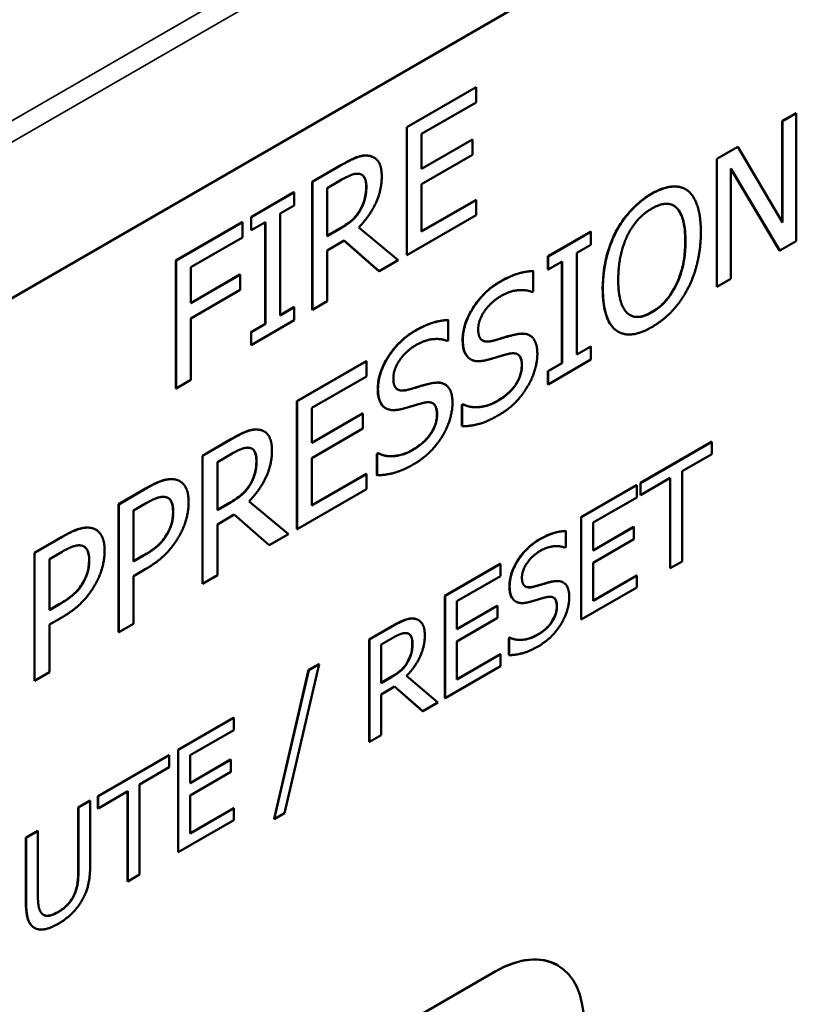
# Model space of a CAD drawing. Header units: millimetres. Extents: x 30 to 861, y 28 to 600.
# Tile 44 of 48: x 772 to 785, y 303 to 319. Entities that reach past the tile are written whole.
import ezdxf

# ---------------------------------------------------------------- set-up
doc = ezdxf.new("R2010")
doc.units = ezdxf.units.MM
doc.header["$LTSCALE"] = 3
doc.layers.add('Visible (ISO)', color=7, linetype='Continuous', lineweight=50)
doc.layers.add('Visible Narrow (ISO)', color=7, linetype='Continuous', lineweight=35)

msp = doc.modelspace()

# ---------------------------------------------------------------- linework, layer by layer
at = {"layer": 'Visible (ISO)'}
for p, q in [((686.84, 265.134), (787.407, 323.197)), ((778.147, 316.94), (779.253, 317.579)), ((779.256, 317.577), (778.15, 316.938)), ((779.253, 317.579), (779.256, 317.577)), ((779.256, 317.335), (779.256, 317.577)), ((778.385, 316.832), (779.256, 317.335)), ((784.14, 317.039), (784.359, 317.166)), ((784.362, 317.164), (784.143, 317.037)), ((784.359, 317.166), (784.362, 317.164)), ((784.362, 315.123), (784.362, 317.164)), ((778.147, 316.94), (778.15, 316.938)), ((778.147, 314.899), (778.147, 316.94)), ((778.15, 316.938), (778.15, 314.897)), ((784.14, 315.427), (784.14, 317.039)), ((784.14, 317.039), (784.143, 317.037)), ((784.143, 317.037), (784.143, 315.421)), ((778.385, 316.273), (778.385, 316.832)), ((778.385, 316.277), (779.194, 316.744)), ((779.197, 316.742), (778.385, 316.273)), ((779.194, 316.744), (779.197, 316.742)), ((779.197, 316.501), (779.197, 316.742)), ((783.094, 316.436), (783.428, 316.628)), ((783.431, 316.626), (783.097, 316.434)), ((783.428, 316.628), (783.431, 316.626)), ((784.143, 315.421), (783.431, 316.626)), ((777.62, 316.458), (777.623, 316.456)), ((778.385, 316.032), (779.197, 316.501)), ((776.638, 316.069), (777.094, 316.332)), ((777.097, 316.33), (776.642, 316.067)), ((783.094, 316.436), (783.097, 316.434)), ((783.094, 314.394), (783.094, 316.436)), ((783.097, 316.434), (783.097, 314.392)), ((783.317, 314.519), (783.317, 316.279)), ((783.317, 316.279), (784.099, 314.97)), ((784.095, 314.972), (783.317, 316.275)), ((776.638, 316.069), (776.642, 316.067)), ((776.638, 314.028), (776.638, 316.069)), ((776.642, 316.067), (776.642, 314.026)), ((776.877, 315.968), (777.11, 316.103)), ((778.385, 315.274), (778.385, 316.032)), ((775.663, 315.506), (776.347, 315.901)), ((776.351, 315.899), (775.666, 315.504)), ((776.347, 315.901), (776.351, 315.899)), ((776.351, 315.691), (776.351, 315.899)), ((776.877, 315.2), (776.877, 315.968)), ((782.596, 315.949), (782.599, 315.947)), ((776.126, 315.561), (776.351, 315.691)), ((778.385, 315.278), (779.253, 315.779)), ((779.256, 315.777), (778.385, 315.274)), ((779.253, 315.779), (779.256, 315.777)), ((779.256, 315.535), (779.256, 315.777)), ((775.663, 315.506), (775.666, 315.504)), ((775.663, 315.297), (775.663, 315.506)), ((775.666, 315.504), (775.666, 315.295)), ((776.126, 313.937), (776.126, 315.561)), ((777.399, 315.612), (777.402, 315.61)), ((778.15, 314.897), (779.256, 315.535)), ((774.464, 314.814), (775.521, 315.424)), ((775.524, 315.422), (774.467, 314.812)), ((775.521, 315.424), (775.524, 315.422)), ((775.524, 315.18), (775.524, 315.422)), ((775.666, 315.295), (775.891, 315.425)), ((775.888, 313.803), (775.888, 315.423)), ((775.891, 315.425), (775.891, 313.801)), ((775.663, 315.297), (775.666, 315.295)), ((776.877, 315.204), (777.079, 315.321)), ((777.083, 315.319), (776.877, 315.2)), ((778.01, 314.816), (777.381, 315.341)), ((780.398, 314.879), (781.083, 315.274)), ((781.086, 315.272), (780.401, 314.877)), ((781.083, 315.274), (781.086, 315.272)), ((781.086, 315.064), (781.086, 315.272)), ((781.485, 315.274), (781.489, 315.271)), ((774.702, 314.706), (775.524, 315.18)), ((776.877, 314.974), (777.146, 315.129)), ((777.701, 314.642), (777.145, 315.129)), ((777.146, 315.129), (777.705, 314.64)), ((780.861, 314.934), (781.086, 315.064)), ((784.099, 314.97), (784.362, 315.123)), ((776.877, 314.162), (776.877, 314.974)), ((778.147, 314.899), (778.15, 314.897)), ((780.398, 314.879), (780.401, 314.877)), ((780.398, 314.671), (780.398, 314.879)), ((780.401, 314.877), (780.401, 314.669)), ((780.861, 313.31), (780.861, 314.934)), ((784.095, 314.972), (784.099, 314.97)), ((774.464, 312.772), (774.464, 314.814)), ((774.464, 314.814), (774.467, 314.812)), ((774.467, 314.812), (774.467, 312.77)), ((777.705, 314.64), (778.01, 314.816)), ((780.401, 314.669), (780.626, 314.798)), ((780.623, 313.176), (780.623, 314.796)), ((780.626, 314.798), (780.626, 313.174)), ((774.702, 314.13), (774.702, 314.706)), ((774.702, 314.134), (775.486, 314.587)), ((775.49, 314.585), (774.702, 314.13)), ((775.486, 314.587), (775.49, 314.585)), ((775.49, 314.343), (775.49, 314.585)), ((777.701, 314.642), (777.705, 314.64)), ((780.159, 314.645), (780.162, 314.643)), ((780.162, 314.319), (780.162, 314.643)), ((780.398, 314.671), (780.401, 314.669)), ((783.097, 314.392), (783.317, 314.519)), ((774.702, 313.889), (775.49, 314.343)), ((780.145, 314.309), (780.162, 314.319)), ((783.094, 314.394), (783.097, 314.392)), ((776.642, 314.026), (776.877, 314.162)), ((776.126, 313.941), (776.347, 314.068)), ((776.351, 314.066), (776.126, 313.937)), ((776.347, 314.068), (776.351, 314.066)), ((776.351, 313.858), (776.351, 314.066)), ((776.638, 314.028), (776.642, 314.026)), ((774.702, 312.906), (774.702, 313.889)), ((775.663, 313.673), (775.888, 313.803)), ((775.666, 313.463), (776.351, 313.858)), ((775.891, 313.801), (775.666, 313.671)), ((775.888, 313.803), (775.891, 313.801)), ((778.805, 313.863), (778.808, 313.861)), ((778.808, 313.537), (778.808, 313.861)), ((775.663, 313.673), (775.666, 313.671)), ((775.663, 313.465), (775.663, 313.673)), ((775.666, 313.671), (775.666, 313.463)), ((781.516, 313.679), (781.519, 313.677)), ((775.663, 313.465), (775.666, 313.463)), ((778.791, 313.527), (778.808, 313.537)), ((780.109, 313.618), (780.113, 313.616)), ((780.861, 313.314), (781.083, 313.442)), ((781.086, 313.439), (780.861, 313.31)), ((781.083, 313.442), (781.086, 313.439)), ((781.086, 313.231), (781.086, 313.439)), ((776.395, 312.568), (777.501, 313.207)), ((777.505, 313.205), (776.399, 312.566)), ((777.501, 313.207), (777.505, 313.205)), ((777.505, 312.963), (777.505, 313.205)), ((779.161, 313.239), (779.165, 313.237)), ((780.398, 313.046), (780.623, 313.176)), ((780.401, 312.836), (781.086, 313.231)), ((780.626, 313.174), (780.401, 313.044)), ((780.623, 313.176), (780.626, 313.174)), ((780.398, 313.046), (780.401, 313.044)), ((780.398, 312.838), (780.398, 313.046)), ((780.401, 313.044), (780.401, 312.836)), ((774.467, 312.77), (774.702, 312.906)), ((776.634, 312.46), (777.505, 312.963)), ((778.755, 312.837), (778.759, 312.835)), ((780.398, 312.838), (780.401, 312.836)), ((774.464, 312.772), (774.467, 312.77)), ((776.395, 312.568), (776.399, 312.566)), ((776.395, 310.527), (776.395, 312.568)), ((776.399, 312.566), (776.399, 310.525)), ((779.026, 312.509), (779.043, 312.518)), ((779.043, 312.518), (779.046, 312.516)), ((776.634, 311.901), (776.634, 312.46)), ((776.634, 311.905), (777.443, 312.372)), ((777.446, 312.37), (776.634, 311.901)), ((777.443, 312.372), (777.446, 312.37)), ((777.446, 312.129), (777.446, 312.37)), ((777.808, 312.457), (777.811, 312.455)), ((779.026, 312.509), (779.029, 312.507)), ((779.026, 312.168), (779.026, 312.509)), ((779.046, 312.516), (779.029, 312.507)), ((779.029, 312.507), (779.029, 312.166)), ((775.868, 312.086), (775.872, 312.084)), ((776.634, 311.66), (777.446, 312.129)), ((779.026, 312.168), (779.029, 312.166)), ((774.887, 311.697), (775.342, 311.96)), ((775.346, 311.958), (774.89, 311.695)), ((781.875, 311.263), (783.012, 311.919)), ((783.015, 311.917), (781.878, 311.261)), ((783.012, 311.919), (783.015, 311.917)), ((783.015, 311.724), (783.015, 311.917)), ((777.672, 311.727), (777.689, 311.737)), ((777.692, 311.735), (777.675, 311.725)), ((777.689, 311.737), (777.692, 311.735)), ((774.887, 311.697), (774.89, 311.695)), ((774.887, 309.656), (774.887, 311.697)), ((774.89, 311.695), (774.89, 309.654)), ((775.125, 311.596), (775.359, 311.731)), ((775.125, 310.828), (775.125, 311.596)), ((776.634, 310.902), (776.634, 311.66)), ((777.672, 311.727), (777.675, 311.725)), ((777.672, 311.386), (777.672, 311.727)), ((777.675, 311.725), (777.675, 311.384)), ((782.541, 311.45), (783.015, 311.724)), ((782.541, 310.01), (782.541, 311.45)), ((774.524, 311.292), (774.528, 311.29)), ((776.634, 310.906), (777.501, 311.407)), ((777.505, 311.405), (776.634, 310.902)), ((777.501, 311.407), (777.505, 311.405)), ((777.505, 311.163), (777.505, 311.405)), ((777.672, 311.386), (777.675, 311.384)), ((781.875, 311.263), (781.878, 311.261)), ((781.875, 311.07), (781.875, 311.263)), ((781.878, 311.068), (782.353, 311.342)), ((782.349, 309.904), (782.349, 311.34)), ((782.353, 311.342), (782.353, 309.902)), ((773.546, 310.923), (773.99, 311.179)), ((773.994, 311.177), (773.55, 310.921)), ((775.648, 311.24), (775.651, 311.238)), ((776.399, 310.525), (777.505, 311.163)), ((780.928, 310.716), (781.813, 311.227)), ((781.816, 311.225), (780.932, 310.714)), ((781.813, 311.227), (781.816, 311.225)), ((781.816, 311.032), (781.816, 311.225)), ((781.878, 311.261), (781.878, 311.068)), ((775.125, 310.832), (775.328, 310.95)), ((775.332, 310.947), (775.125, 310.828)), ((776.258, 310.444), (775.63, 310.969)), ((781.12, 310.63), (781.816, 311.032)), ((781.875, 311.07), (781.878, 311.068)), ((773.546, 308.882), (773.546, 310.923)), ((773.546, 310.923), (773.55, 310.921)), ((773.55, 310.921), (773.55, 308.88)), ((773.784, 310.822), (773.979, 310.934)), ((773.784, 310.008), (773.784, 310.822)), ((775.125, 310.602), (775.395, 310.757)), ((775.95, 310.27), (775.394, 310.757)), ((775.395, 310.757), (775.953, 310.268)), ((780.928, 310.716), (780.932, 310.714)), ((780.928, 309.083), (780.928, 310.716)), ((780.932, 310.714), (780.932, 309.081)), ((773.184, 310.518), (773.187, 310.516)), ((775.125, 309.79), (775.125, 310.602)), ((776.395, 310.527), (776.399, 310.525)), ((780.682, 310.497), (780.685, 310.495)), ((780.685, 310.236), (780.685, 310.495)), ((781.12, 310.182), (781.12, 310.63)), ((781.12, 310.186), (781.766, 310.56)), ((781.769, 310.558), (781.12, 310.182)), ((781.766, 310.56), (781.769, 310.558)), ((781.769, 310.364), (781.769, 310.558)), ((772.205, 310.149), (772.649, 310.405)), ((772.653, 310.403), (772.209, 310.147)), ((774.318, 310.443), (774.322, 310.44)), ((775.953, 310.268), (776.258, 310.444)), ((781.12, 309.989), (781.769, 310.364)), ((775.95, 310.27), (775.953, 310.268)), ((780.671, 310.228), (780.685, 310.236)), ((772.205, 308.108), (772.205, 310.149)), ((772.205, 310.149), (772.209, 310.147)), ((772.209, 310.147), (772.209, 308.106)), ((772.444, 310.048), (772.638, 310.16)), ((772.444, 309.234), (772.444, 310.048)), ((773.784, 310.012), (773.941, 310.103)), ((773.945, 310.101), (773.784, 310.008)), ((782.353, 309.902), (782.541, 310.01)), ((773.784, 309.776), (773.984, 309.891)), ((778.754, 309.461), (779.639, 309.972)), ((779.642, 309.97), (778.758, 309.459)), ((779.639, 309.972), (779.642, 309.97)), ((779.642, 309.777), (779.642, 309.97)), ((781.12, 309.383), (781.12, 309.989)), ((782.349, 309.904), (782.353, 309.902)), ((773.784, 309.015), (773.784, 309.776)), ((774.89, 309.654), (775.125, 309.79)), ((778.945, 309.374), (779.642, 309.777)), ((781.12, 309.387), (781.813, 309.787)), ((781.816, 309.785), (781.12, 309.383)), ((781.813, 309.787), (781.816, 309.785)), ((781.816, 309.592), (781.816, 309.785)), ((772.977, 309.668), (772.981, 309.666)), ((774.887, 309.656), (774.89, 309.654)), ((780.642, 309.676), (780.645, 309.674)), ((780.932, 309.081), (781.816, 309.592)), ((778.754, 309.461), (778.758, 309.459)), ((778.754, 307.828), (778.754, 309.461)), ((778.758, 309.459), (778.758, 307.826)), ((772.444, 309.238), (772.601, 309.328)), ((772.604, 309.326), (772.444, 309.234)), ((778.945, 308.927), (778.945, 309.374)), ((778.945, 308.931), (779.592, 309.304)), ((779.595, 309.302), (778.945, 308.927)), ((779.592, 309.304), (779.595, 309.302)), ((779.595, 309.109), (779.595, 309.302)), ((779.884, 309.372), (779.887, 309.37)), ((772.444, 309.002), (772.643, 309.117)), ((778.332, 309.075), (778.336, 309.073)), ((778.945, 308.734), (779.595, 309.109)), ((780.928, 309.083), (780.932, 309.081)), ((772.444, 308.241), (772.444, 309.002)), ((773.55, 308.88), (773.784, 309.015)), ((777.547, 308.764), (777.912, 308.975)), ((777.915, 308.973), (777.551, 308.762)), ((773.546, 308.882), (773.55, 308.88)), ((777.547, 308.764), (777.551, 308.762)), ((777.547, 307.131), (777.547, 308.764)), ((777.551, 308.762), (777.551, 307.129)), ((777.739, 308.683), (777.926, 308.791)), ((779.775, 308.788), (779.789, 308.796)), ((779.775, 308.788), (779.779, 308.786)), ((779.775, 308.516), (779.775, 308.788)), ((779.792, 308.794), (779.779, 308.786)), ((779.779, 308.786), (779.779, 308.514)), ((779.789, 308.796), (779.792, 308.794)), ((777.739, 308.069), (777.739, 308.683)), ((778.945, 308.128), (778.945, 308.734)), ((778.945, 308.132), (779.639, 308.532)), ((779.642, 308.53), (778.945, 308.128)), ((779.639, 308.532), (779.642, 308.53)), ((779.642, 308.337), (779.642, 308.53)), ((779.775, 308.516), (779.779, 308.514)), ((776.03, 305.901), (776.581, 308.279)), ((776.585, 308.277), (776.033, 305.899)), ((776.194, 305.991), (776.747, 308.371)), ((776.581, 308.279), (776.744, 308.373)), ((776.581, 308.279), (776.585, 308.277)), ((776.747, 308.371), (776.585, 308.277)), ((776.744, 308.373), (776.747, 308.371)), ((778.156, 308.399), (778.159, 308.397)), ((778.758, 307.826), (779.642, 308.337)), ((772.209, 308.106), (772.444, 308.241)), ((777.739, 308.073), (777.9, 308.166)), ((777.904, 308.164), (777.739, 308.069)), ((778.645, 307.761), (778.142, 308.182)), ((772.205, 308.108), (772.209, 308.106)), ((777.739, 307.888), (777.954, 308.012)), ((778.398, 307.622), (777.953, 308.012)), ((777.954, 308.012), (778.401, 307.62)), ((777.739, 307.238), (777.739, 307.888)), ((778.754, 307.828), (778.758, 307.826)), ((778.401, 307.62), (778.645, 307.761)), ((774.498, 307.004), (775.382, 307.515)), ((775.386, 307.513), (774.501, 307.002)), ((775.382, 307.515), (775.386, 307.513)), ((775.386, 307.319), (775.386, 307.513)), ((778.398, 307.622), (778.401, 307.62)), ((774.689, 306.917), (775.386, 307.319)), ((777.551, 307.129), (777.739, 307.238)), ((777.547, 307.131), (777.551, 307.129)), ((773.217, 306.265), (774.354, 306.921)), ((774.358, 306.919), (773.221, 306.263)), ((774.354, 306.921), (774.358, 306.919)), ((774.358, 306.726), (774.358, 306.919)), ((774.498, 307.004), (774.501, 307.002)), ((774.498, 305.371), (774.498, 307.004)), ((774.501, 307.002), (774.501, 305.369)), ((774.689, 306.47), (774.689, 306.917)), ((773.883, 306.452), (774.358, 306.726)), ((774.689, 306.474), (775.335, 306.847)), ((775.339, 306.845), (774.689, 306.47)), ((775.335, 306.847), (775.339, 306.845)), ((775.339, 306.652), (775.339, 306.845)), ((774.689, 306.277), (775.339, 306.652)), ((773.883, 305.012), (773.883, 306.452)), ((773.217, 306.265), (773.221, 306.263)), ((773.217, 306.072), (773.217, 306.265)), ((773.221, 306.069), (773.695, 306.343)), ((773.221, 306.263), (773.221, 306.069)), ((773.692, 304.906), (773.692, 306.341)), ((773.695, 306.343), (773.695, 304.904)), ((774.689, 305.67), (774.689, 306.277)), ((772.905, 306.084), (773.093, 306.193)), ((772.905, 305.06), (772.905, 306.084)), ((772.905, 306.084), (772.908, 306.082)), ((773.096, 306.191), (772.908, 306.082)), ((772.908, 306.082), (772.908, 305.058)), ((773.093, 306.193), (773.096, 306.191)), ((773.096, 305.172), (773.096, 306.191)), ((773.217, 306.072), (773.221, 306.069)), ((774.689, 305.675), (775.382, 306.075)), ((775.386, 306.073), (774.689, 305.67)), ((775.382, 306.075), (775.386, 306.073)), ((775.386, 305.88), (775.386, 306.073)), ((776.033, 305.899), (776.194, 305.991)), ((774.501, 305.369), (775.386, 305.88)), ((776.03, 305.901), (776.033, 305.899)), ((772.069, 305.602), (772.257, 305.71)), ((772.261, 305.708), (772.073, 305.6)), ((772.257, 305.71), (772.261, 305.708)), ((772.261, 304.689), (772.261, 305.708)), ((772.069, 305.602), (772.073, 305.6)), ((772.069, 304.583), (772.069, 305.602)), ((772.073, 305.6), (772.073, 304.581)), ((774.498, 305.371), (774.501, 305.369)), ((773.695, 304.904), (773.883, 305.012)), ((773.692, 304.906), (773.695, 304.904)), ((772.202, 304.165), (772.206, 304.163)), ((780.557, 303.565), (780.558, 303.564)), ((773.9, 300.2), (779.557, 303.466)), ((779.558, 303.465), (773.901, 300.199))]:
    msp.add_line(p, q, dxfattribs=at)
for centre, start_param, end_param in [((779.557, 301.833), 0, 0.785398), ((779.558, 301.832), 5.497787, 7.068583)]:
    msp.add_ellipse(centre, major_axis=(1, 1.732), ratio=0.57735, start_param=start_param, end_param=end_param, dxfattribs=at)
for points, knots in [([(777.094, 316.332), (777.179, 316.381), (777.264, 316.427), (777.382, 316.473), (777.416, 316.482), (777.482, 316.49), (777.513, 316.489), (777.544, 316.484)], [0, 0, 0, 0, 0.03603569, 0.03603569, 0.05079634, 0.05079634, 0.06604716, 0.06604716, 0.06604716, 0.06604716]), ([(777.499, 315.991), (777.499, 316.041), (777.493, 316.087), (777.469, 316.14), (777.458, 316.158), (777.436, 316.176), (777.432, 316.179), (777.427, 316.182)], [0, 0, 0, 0, 0.01851884, 0.01851884, 0.02653584, 0.02653584, 0.02846703, 0.02846703, 0.02846703, 0.02846703]), ([(777.399, 315.612), (777.428, 315.66), (777.45, 315.709), (777.476, 315.793), (777.485, 315.83), (777.497, 315.912), (777.499, 315.952), (777.499, 315.991)], [0, 0, 0, 0, 0.01672418, 0.01672418, 0.02760714, 0.02760714, 0.03842525, 0.03842525, 0.03842525, 0.03842525]), ([(782.054, 315.878), (782.162, 315.941), (782.269, 315.982), (782.405, 315.996), (782.456, 315.997), (782.54, 315.977), (782.569, 315.965), (782.596, 315.949)], [0, 0, 0, 0, 0.04589851, 0.04589851, 0.06268834, 0.06268834, 0.07272233, 0.07272233, 0.07272233, 0.07272233]), ([(781.485, 315.274), (781.545, 315.387), (781.616, 315.491), (781.751, 315.645), (781.807, 315.699), (781.927, 315.798), (781.99, 315.841), (782.054, 315.878)], [0, 0, 0, 0, 0.03857522, 0.03857522, 0.06371927, 0.06371927, 0.09046286, 0.09046286, 0.09046286, 0.09046286]), ([(777.079, 315.321), (777.14, 315.357), (777.203, 315.398), (777.274, 315.458), (777.304, 315.483), (777.36, 315.55), (777.38, 315.58), (777.399, 315.612)], [0, 0, 0, 0, 0.02575463, 0.02575463, 0.03101851, 0.03101851, 0.03467971, 0.03467971, 0.03467971, 0.03467971]), ([(782.591, 315.125), (782.591, 315.244), (782.581, 315.362), (782.539, 315.512), (782.509, 315.601), (782.446, 315.658)], [0, 0, 0, 0, 0.04391694, 0.04391694, 0.06661353, 0.06661353, 0.06661353, 0.06661353]), ([(781.273, 314.364), (781.273, 314.595), (781.307, 314.759), (781.363, 314.99), (781.414, 315.133), (781.485, 315.274)], [0, 0, 0, 0, 0.0851449, 0.0851449, 0.223225, 0.223225, 0.223225, 0.223225]), ([(782.055, 313.987), (782.124, 314.026), (782.191, 314.077), (782.309, 314.202), (782.358, 314.268), (782.433, 314.397), (782.478, 314.483), (782.543, 314.687), (782.561, 314.77), (782.586, 314.944), (782.591, 315.037), (782.591, 315.125)], [0, 0, 0, 0, 0.0290174, 0.0290174, 0.0542456, 0.0542456, 0.0739386, 0.0739386, 0.0876571, 0.0876571, 0.1037176, 0.1037176, 0.1037176, 0.1037176]), ([(779.633, 314.474), (779.763, 314.549), (779.857, 314.584), (779.999, 314.629), (780.081, 314.644), (780.159, 314.645)], [0, 0, 0, 0, 0.0551489, 0.0551489, 0.1379083, 0.1379083, 0.1379083, 0.1379083]), ([(779.038, 313.547), (779.038, 313.619), (779.049, 313.695), (779.095, 313.851), (779.128, 313.925), (779.205, 314.061), (779.261, 314.15), (779.387, 314.288), (779.432, 314.331), (779.53, 314.409), (779.581, 314.444), (779.633, 314.474)], [0, 0, 0, 0, 0.02653278, 0.02653278, 0.05129311, 0.05129311, 0.07349018, 0.07349018, 0.08519079, 0.08519079, 0.09783855, 0.09783855, 0.09783855, 0.09783855]), ([(781.484, 313.7), (781.423, 313.745), (781.379, 313.813), (781.293, 314.026), (781.273, 314.19), (781.273, 314.364)], [0, 0, 0, 0, 0.0392042, 0.0392042, 0.103134, 0.103134, 0.103134, 0.103134]), ([(781.708, 313.943), (781.745, 313.922), (781.788, 313.911), (781.869, 313.914), (781.904, 313.921), (781.978, 313.946), (782.016, 313.964), (782.055, 313.987)], [0.08480541, 0.08480541, 0.08480541, 0.08480541, 0.1038735, 0.1038735, 0.11694124, 0.11694124, 0.13083367, 0.13083367, 0.13083367, 0.13083367]), ([(778.279, 313.692), (778.409, 313.767), (778.503, 313.802), (778.645, 313.847), (778.727, 313.863), (778.805, 313.863)], [0, 0, 0, 0, 0.0551489, 0.0551489, 0.1379083, 0.1379083, 0.1379083, 0.1379083]), ([(777.685, 312.765), (777.685, 312.837), (777.695, 312.914), (777.742, 313.069), (777.774, 313.143), (777.851, 313.279), (777.907, 313.368), (778.033, 313.507), (778.079, 313.549), (778.176, 313.628), (778.228, 313.662), (778.279, 313.692)], [0, 0, 0, 0, 0.02653278, 0.02653278, 0.05129311, 0.05129311, 0.07349018, 0.07349018, 0.08519079, 0.08519079, 0.09783855, 0.09783855, 0.09783855, 0.09783855]), ([(779.514, 313.532), (779.589, 313.552), (779.677, 313.578), (779.754, 313.601), (779.82, 313.62), (779.876, 313.633)], [0, 0, 0, 0, 0.0329035, 0.0329035, 0.1298226, 0.1298226, 0.1298226, 0.1298226]), ([(779.876, 313.633), (779.946, 313.649), (780.014, 313.653), (780.083, 313.631), (780.096, 313.626), (780.109, 313.618)], [0, 0, 0, 0, 0.0307313, 0.0307313, 0.03691399, 0.03691399, 0.03691399, 0.03691399]), ([(779.153, 313.244), (779.116, 313.268), (779.089, 313.305), (779.058, 313.38), (779.038, 313.437), (779.038, 313.547)], [0, 0, 0, 0, 0.02299213, 0.02299213, 0.03660398, 0.03660398, 0.03660398, 0.03660398]), ([(779.355, 313.537), (779.374, 313.526), (779.397, 313.521), (779.45, 313.518), (779.482, 313.523), (779.514, 313.532)], [0.03315615, 0.03315615, 0.03315615, 0.03315615, 0.05206817, 0.05206817, 0.07480026, 0.07480026, 0.07480026, 0.07480026]), ([(779.982, 313.137), (779.982, 313.183), (779.977, 313.225), (779.949, 313.291), (779.93, 313.307), (779.916, 313.316), (779.915, 313.316), (779.915, 313.316)], [0, 0, 0, 0, 0.01667097, 0.01667097, 0.03243576, 0.03243576, 0.03245932, 0.03245932, 0.03245932, 0.03245932]), ([(779.589, 312.569), (779.654, 312.607), (779.724, 312.655), (779.837, 312.766), (779.871, 312.812), (779.92, 312.892), (779.942, 312.936), (779.965, 313.008), (779.972, 313.033), (779.98, 313.086), (779.982, 313.112), (779.982, 313.137)], [0, 0, 0, 0, 0.0279561, 0.0279561, 0.050651, 0.050651, 0.075558, 0.075558, 0.0900996, 0.0900996, 0.1055325, 0.1055325, 0.1055325, 0.1055325]), ([(778.16, 312.75), (778.235, 312.77), (778.323, 312.797), (778.4, 312.82), (778.466, 312.839), (778.523, 312.852)], [0, 0, 0, 0, 0.0329035, 0.0329035, 0.1298226, 0.1298226, 0.1298226, 0.1298226]), ([(778.523, 312.852), (778.592, 312.867), (778.661, 312.872), (778.729, 312.849), (778.742, 312.844), (778.755, 312.837)], [0, 0, 0, 0, 0.0307313, 0.0307313, 0.03691399, 0.03691399, 0.03691399, 0.03691399]), ([(777.799, 312.462), (777.762, 312.487), (777.735, 312.524), (777.704, 312.599), (777.685, 312.655), (777.685, 312.765)], [0, 0, 0, 0, 0.02299213, 0.02299213, 0.03660398, 0.03660398, 0.03660398, 0.03660398]), ([(778.001, 312.755), (778.02, 312.745), (778.043, 312.739), (778.097, 312.737), (778.128, 312.742), (778.16, 312.75)], [0.03315615, 0.03315615, 0.03315615, 0.03315615, 0.05206817, 0.05206817, 0.07480026, 0.07480026, 0.07480026, 0.07480026]), ([(778.629, 312.356), (778.629, 312.401), (778.623, 312.444), (778.595, 312.509), (778.577, 312.526), (778.562, 312.535), (778.562, 312.535), (778.562, 312.535)], [0, 0, 0, 0, 0.01667097, 0.01667097, 0.03243576, 0.03243576, 0.03245932, 0.03245932, 0.03245932, 0.03245932]), ([(779.043, 312.518), (779.145, 312.467), (779.244, 312.469), (779.396, 312.484), (779.491, 312.513), (779.589, 312.569)], [0, 0, 0, 0, 0.0594423, 0.0594423, 0.1466809, 0.1466809, 0.1466809, 0.1466809]), ([(778.235, 311.787), (778.301, 311.825), (778.371, 311.874), (778.484, 311.985), (778.517, 312.031), (778.567, 312.111), (778.588, 312.154), (778.612, 312.226), (778.618, 312.252), (778.627, 312.304), (778.629, 312.331), (778.629, 312.356)], [0, 0, 0, 0, 0.0279561, 0.0279561, 0.050651, 0.050651, 0.075558, 0.075558, 0.0900996, 0.0900996, 0.1055325, 0.1055325, 0.1055325, 0.1055325]), ([(775.342, 311.96), (775.427, 312.009), (775.513, 312.055), (775.631, 312.101), (775.664, 312.11), (775.73, 312.118), (775.762, 312.117), (775.792, 312.112)], [0, 0, 0, 0, 0.03603569, 0.03603569, 0.05079634, 0.05079634, 0.06604716, 0.06604716, 0.06604716, 0.06604716]), ([(775.748, 311.619), (775.748, 311.669), (775.741, 311.715), (775.717, 311.768), (775.707, 311.786), (775.685, 311.804), (775.68, 311.808), (775.676, 311.81)], [0, 0, 0, 0, 0.01851884, 0.01851884, 0.02653584, 0.02653584, 0.02846703, 0.02846703, 0.02846703, 0.02846703]), ([(777.689, 311.737), (777.791, 311.685), (777.89, 311.687), (778.042, 311.703), (778.137, 311.731), (778.235, 311.787)], [0, 0, 0, 0, 0.0594423, 0.0594423, 0.1466809, 0.1466809, 0.1466809, 0.1466809]), ([(775.648, 311.24), (775.676, 311.288), (775.698, 311.337), (775.725, 311.421), (775.734, 311.458), (775.745, 311.54), (775.748, 311.58), (775.748, 311.619)], [0, 0, 0, 0, 0.01672418, 0.01672418, 0.02760714, 0.02760714, 0.03842525, 0.03842525, 0.03842525, 0.03842525]), ([(773.99, 311.179), (774.116, 311.252), (774.2, 311.287), (774.328, 311.326), (774.394, 311.332), (774.453, 311.319)], [0, 0, 0, 0, 0.053529, 0.053529, 0.1182527, 0.1182527, 0.1182527, 0.1182527]), ([(775.328, 310.95), (775.389, 310.985), (775.451, 311.026), (775.523, 311.086), (775.552, 311.111), (775.608, 311.178), (775.629, 311.208), (775.648, 311.24)], [0, 0, 0, 0, 0.02575463, 0.02575463, 0.03101851, 0.03101851, 0.03467971, 0.03467971, 0.03467971, 0.03467971]), ([(774.418, 310.803), (774.418, 310.861), (774.411, 310.914), (774.382, 310.98), (774.369, 310.999), (774.347, 311.017), (774.342, 311.02), (774.336, 311.024)], [0, 0, 0, 0, 0.02108752, 0.02108752, 0.0326213, 0.0326213, 0.03587419, 0.03587419, 0.03587419, 0.03587419]), ([(774.318, 310.443), (774.349, 310.496), (774.375, 310.552), (774.406, 310.656), (774.418, 310.719), (774.418, 310.803)], [0, 0, 0, 0, 0.01869289, 0.01869289, 0.03415225, 0.03415225, 0.03415225, 0.03415225]), ([(772.649, 310.405), (772.775, 310.478), (772.859, 310.512), (772.987, 310.552), (773.053, 310.558), (773.112, 310.545)], [0, 0, 0, 0, 0.053529, 0.053529, 0.1182527, 0.1182527, 0.1182527, 0.1182527]), ([(780.261, 310.36), (780.365, 310.42), (780.44, 310.449), (780.554, 310.485), (780.619, 310.497), (780.682, 310.497)], [0, 0, 0, 0, 0.0441191, 0.0441191, 0.1103266, 0.1103266, 0.1103266, 0.1103266]), ([(773.941, 310.103), (774.022, 310.149), (774.105, 310.203), (774.189, 310.277), (774.22, 310.305), (774.277, 310.376), (774.299, 310.408), (774.318, 310.443)], [0, 0, 0, 0, 0.03415914, 0.03415914, 0.04246785, 0.04246785, 0.04849905, 0.04849905, 0.04849905, 0.04849905]), ([(779.785, 309.619), (779.785, 309.676), (779.794, 309.738), (779.831, 309.862), (779.857, 309.921), (779.918, 310.03), (779.963, 310.101), (780.064, 310.212), (780.101, 310.246), (780.178, 310.309), (780.22, 310.337), (780.261, 310.36)], [0, 0, 0, 0, 0.02122622, 0.02122622, 0.04103449, 0.04103449, 0.05879214, 0.05879214, 0.06815264, 0.06815264, 0.07827084, 0.07827084, 0.07827084, 0.07827084]), ([(773.078, 310.029), (773.078, 310.086), (773.071, 310.14), (773.041, 310.206), (773.028, 310.224), (773.006, 310.243), (773.001, 310.246), (772.996, 310.249)], [0, 0, 0, 0, 0.02108752, 0.02108752, 0.0326213, 0.0326213, 0.03587419, 0.03587419, 0.03587419, 0.03587419]), ([(772.977, 309.668), (773.008, 309.722), (773.034, 309.778), (773.065, 309.882), (773.078, 309.945), (773.078, 310.029)], [0, 0, 0, 0, 0.01869289, 0.01869289, 0.03415225, 0.03415225, 0.03415225, 0.03415225]), ([(780.456, 309.688), (780.511, 309.701), (780.566, 309.704), (780.621, 309.686), (780.631, 309.682), (780.642, 309.676)], [0, 0, 0, 0, 0.02458504, 0.02458504, 0.02953119, 0.02953119, 0.02953119, 0.02953119]), ([(772.601, 309.328), (772.681, 309.375), (772.764, 309.429), (772.848, 309.503), (772.879, 309.531), (772.936, 309.602), (772.958, 309.634), (772.977, 309.668)], [0, 0, 0, 0, 0.03415914, 0.03415914, 0.04246785, 0.04246785, 0.04849905, 0.04849905, 0.04849905, 0.04849905]), ([(779.877, 309.377), (779.848, 309.396), (779.826, 309.426), (779.801, 309.486), (779.785, 309.531), (779.785, 309.619)], [0, 0, 0, 0, 0.0183937, 0.0183937, 0.02928318, 0.02928318, 0.02928318, 0.02928318]), ([(780.039, 309.611), (780.054, 309.602), (780.072, 309.598), (780.115, 309.596), (780.14, 309.6), (780.166, 309.607)], [0.02663941, 0.02663941, 0.02663941, 0.02663941, 0.04165454, 0.04165454, 0.05984021, 0.05984021, 0.05984021, 0.05984021]), ([(780.166, 309.607), (780.226, 309.623), (780.297, 309.644), (780.358, 309.663), (780.411, 309.678), (780.456, 309.688)], [0, 0, 0, 0, 0.0263228, 0.0263228, 0.1038581, 0.1038581, 0.1038581, 0.1038581]), ([(780.541, 309.291), (780.541, 309.327), (780.536, 309.362), (780.514, 309.414), (780.499, 309.427), (780.487, 309.434)], [0, 0, 0, 0, 0.01333678, 0.01333678, 0.02584463, 0.02584463, 0.02584463, 0.02584463]), ([(780.226, 308.837), (780.278, 308.867), (780.334, 308.906), (780.425, 308.994), (780.451, 309.031), (780.491, 309.095), (780.508, 309.13), (780.527, 309.187), (780.532, 309.208), (780.539, 309.25), (780.541, 309.271), (780.541, 309.291)], [0, 0, 0, 0, 0.0223649, 0.0223649, 0.04052077, 0.04052077, 0.06044638, 0.06044638, 0.07207969, 0.07207969, 0.084426, 0.084426, 0.084426, 0.084426]), ([(777.912, 308.975), (777.98, 309.014), (778.048, 309.051), (778.143, 309.088), (778.169, 309.095), (778.222, 309.101), (778.247, 309.101), (778.272, 309.097)], [0, 0, 0, 0, 0.02882855, 0.02882855, 0.04063707, 0.04063707, 0.05283773, 0.05283773, 0.05283773, 0.05283773]), ([(778.236, 308.702), (778.236, 308.742), (778.231, 308.779), (778.212, 308.821), (778.203, 308.836), (778.186, 308.85), (778.182, 308.853), (778.179, 308.855)], [0, 0, 0, 0, 0.01481507, 0.01481507, 0.02122867, 0.02122867, 0.02272516, 0.02272516, 0.02272516, 0.02272516]), ([(779.789, 308.796), (779.871, 308.755), (779.95, 308.756), (780.071, 308.769), (780.147, 308.792), (780.226, 308.837)], [0, 0, 0, 0, 0.0475539, 0.0475539, 0.1173447, 0.1173447, 0.1173447, 0.1173447]), ([(778.156, 308.399), (778.179, 308.437), (778.196, 308.476), (778.218, 308.543), (778.225, 308.573), (778.234, 308.639), (778.236, 308.671), (778.236, 308.702)], [0, 0, 0, 0, 0.01337934, 0.01337934, 0.02208571, 0.02208571, 0.0307402, 0.0307402, 0.0307402, 0.0307402]), ([(777.9, 308.166), (777.949, 308.194), (777.999, 308.228), (778.056, 308.275), (778.08, 308.295), (778.124, 308.349), (778.141, 308.373), (778.156, 308.399)], [0, 0, 0, 0, 0.0206037, 0.0206037, 0.02481481, 0.02481481, 0.02774377, 0.02774377, 0.02774377, 0.02774377]), ([(772.844, 304.701), (772.867, 304.755), (772.883, 304.809), (772.896, 304.893), (772.905, 304.955), (772.905, 305.06)], [0, 0, 0, 0, 0.01812444, 0.01812444, 0.02856769, 0.02856769, 0.02856769, 0.02856769]), ([(772.58, 304.415), (772.633, 304.445), (772.686, 304.485), (772.751, 304.553), (772.774, 304.58), (772.816, 304.642), (772.831, 304.671), (772.844, 304.701)], [0, 0, 0, 0, 0.02252372, 0.02252372, 0.02964384, 0.02964384, 0.03513624, 0.03513624, 0.03513624, 0.03513624]), ([(772.202, 304.165), (772.164, 304.186), (772.135, 304.22), (772.098, 304.303), (772.069, 304.387), (772.069, 304.583)], [0.00045843, 0.00045843, 0.00045843, 0.00045843, 0.02306878, 0.02306878, 0.04232591, 0.04232591, 0.04232591, 0.04232591]), ([(772.35, 304.371), (772.36, 304.365), (772.371, 304.361), (772.415, 304.352), (772.449, 304.359), (772.508, 304.377), (772.545, 304.394), (772.58, 304.415)], [0.00715729, 0.00715729, 0.00715729, 0.00715729, 0.01327437, 0.01327437, 0.02998232, 0.02998232, 0.0532675, 0.0532675, 0.0532675, 0.0532675])]:
    msp.add_open_spline(points, degree=3, knots=knots, dxfattribs=at)
for points, degree in [([(777.547, 316.482), (777.454, 316.498), (777.249, 316.418), (777.097, 316.33)], 2), ([(777.544, 316.484), (777.571, 316.48), (777.597, 316.471), (777.62, 316.458)], 3), ([(777.748, 316.151), (777.748, 316.312), (777.64, 316.467), (777.547, 316.482)], 2), ([(777.11, 316.103), (777.208, 316.159), (777.341, 316.204), (777.391, 316.195)], 2), ([(777.381, 315.341), (777.55, 315.511), (777.748, 315.928), (777.748, 316.151)], 2), ([(777.391, 316.195), (777.448, 316.184), (777.503, 316.078), (777.503, 315.989)], 2), ([(777.503, 315.989), (777.503, 315.883), (777.454, 315.696), (777.402, 315.61)], 2), ([(782.628, 315.929), (782.527, 316.002), (782.238, 315.98), (782.057, 315.876)], 2), ([(782.057, 315.876), (781.88, 315.773), (781.592, 315.467), (781.489, 315.271)], 2), ([(782.84, 315.264), (782.84, 315.519), (782.728, 315.851), (782.628, 315.929)], 2), ([(782.059, 315.642), (782.182, 315.713), (782.38, 315.721), (782.45, 315.656)], 2), ([(782.446, 315.658), (782.434, 315.67), (782.42, 315.68), (782.405, 315.689)], 3), ([(777.402, 315.61), (777.347, 315.513), (777.185, 315.378), (777.083, 315.319)], 2), ([(781.666, 315.204), (781.739, 315.355), (781.931, 315.568), (782.059, 315.642)], 2), ([(782.45, 315.656), (782.519, 315.593), (782.595, 315.324), (782.595, 315.123)], 2), ([(781.489, 315.271), (781.387, 315.072), (781.277, 314.618), (781.277, 314.362)], 2), ([(781.522, 314.503), (781.522, 314.702), (781.596, 315.059), (781.666, 315.204)], 2), ([(782.628, 314.356), (782.731, 314.551), (782.84, 315.016), (782.84, 315.264)], 2), ([(782.595, 315.123), (782.595, 314.721), (782.304, 314.126), (782.059, 313.985)], 2), ([(780.162, 314.643), (780.049, 314.642), (779.785, 314.558), (779.636, 314.472)], 2), ([(779.636, 314.472), (779.377, 314.322), (779.042, 313.793), (779.042, 313.545)], 2), ([(782.059, 313.985), (781.814, 313.843), (781.522, 314.101), (781.522, 314.503)], 2), ([(779.652, 314.246), (779.797, 314.329), (780.06, 314.349), (780.145, 314.309)], 2), ([(781.277, 314.362), (781.277, 314.11), (781.386, 313.774), (781.487, 313.698)], 2), ([(782.057, 313.749), (782.231, 313.849), (782.519, 314.151), (782.628, 314.356)], 2), ([(779.287, 313.714), (779.287, 313.858), (779.489, 314.152), (779.652, 314.246)], 2), ([(778.808, 313.861), (778.695, 313.86), (778.432, 313.776), (778.283, 313.69)], 2), ([(778.283, 313.69), (778.023, 313.54), (777.688, 313.011), (777.688, 312.763)], 2), ([(779.518, 313.53), (779.406, 313.5), (779.287, 313.585), (779.287, 313.714)], 2), ([(779.88, 313.631), (779.808, 313.615), (779.592, 313.549), (779.518, 313.53)], 2), ([(780.231, 313.32), (780.231, 313.51), (780.062, 313.672), (779.88, 313.631)], 2), ([(781.516, 313.679), (781.505, 313.685), (781.494, 313.692), (781.484, 313.7)], 3), ([(781.487, 313.698), (781.592, 313.621), (781.878, 313.645), (782.057, 313.749)], 2), ([(777.933, 312.932), (777.933, 313.076), (778.135, 313.37), (778.298, 313.464)], 2), ([(778.298, 313.464), (778.443, 313.548), (778.707, 313.568), (778.791, 313.527)], 2), ([(779.042, 313.545), (779.042, 313.425), (779.102, 313.278), (779.157, 313.242)], 2), ([(779.449, 313.23), (779.55, 313.259), (779.687, 313.301), (779.768, 313.322)], 2), ([(779.768, 313.322), (779.881, 313.349), (779.986, 313.258), (779.986, 313.135)], 2), ([(780.071, 312.794), (780.146, 312.918), (780.231, 313.199), (780.231, 313.32)], 2), ([(779.161, 313.239), (779.159, 313.24), (779.156, 313.242), (779.153, 313.244)], 3), ([(779.157, 313.242), (779.212, 313.206), (779.357, 313.205), (779.449, 313.23)], 2), ([(779.986, 313.135), (779.986, 312.981), (779.787, 312.679), (779.592, 312.567)], 2), ([(778.164, 312.748), (778.052, 312.718), (777.933, 312.803), (777.933, 312.932)], 2), ([(778.526, 312.85), (778.455, 312.833), (778.238, 312.768), (778.164, 312.748)], 2), ([(778.877, 312.538), (778.877, 312.728), (778.708, 312.89), (778.526, 312.85)], 2), ([(777.688, 312.763), (777.688, 312.644), (777.748, 312.497), (777.803, 312.46)], 2), ([(779.609, 312.342), (779.771, 312.435), (779.986, 312.655), (780.071, 312.794)], 2), ([(778.095, 312.449), (778.197, 312.478), (778.333, 312.52), (778.414, 312.54)], 2), ([(778.414, 312.54), (778.528, 312.568), (778.632, 312.476), (778.632, 312.354)], 2), ([(778.717, 312.012), (778.793, 312.137), (778.877, 312.417), (778.877, 312.538)], 2), ([(779.592, 312.567), (779.456, 312.488), (779.162, 312.458), (779.046, 312.516)], 2), ([(777.808, 312.457), (777.805, 312.459), (777.802, 312.46), (777.799, 312.462)], 3), ([(777.803, 312.46), (777.859, 312.425), (778.003, 312.424), (778.095, 312.449)], 2), ([(778.632, 312.354), (778.632, 312.2), (778.433, 311.898), (778.238, 311.785)], 2), ([(779.029, 312.166), (779.148, 312.168), (779.417, 312.231), (779.609, 312.342)], 2), ([(775.796, 312.11), (775.703, 312.126), (775.498, 312.046), (775.346, 311.958)], 2), ([(775.792, 312.112), (775.82, 312.108), (775.845, 312.099), (775.868, 312.086)], 3), ([(775.996, 311.78), (775.996, 311.94), (775.889, 312.095), (775.796, 312.11)], 2), ([(778.255, 311.56), (778.417, 311.654), (778.632, 311.874), (778.717, 312.012)], 2), ([(775.359, 311.731), (775.456, 311.787), (775.589, 311.832), (775.64, 311.823)], 2), ([(775.63, 310.969), (775.799, 311.139), (775.996, 311.556), (775.996, 311.78)], 2), ([(775.64, 311.823), (775.697, 311.812), (775.751, 311.706), (775.751, 311.617)], 2), ([(778.238, 311.785), (778.102, 311.707), (777.809, 311.676), (777.692, 311.735)], 2), ([(775.751, 311.617), (775.751, 311.511), (775.703, 311.324), (775.651, 311.238)], 2), ([(777.675, 311.384), (777.794, 311.387), (778.064, 311.45), (778.255, 311.56)], 2), ([(774.456, 311.317), (774.372, 311.336), (774.151, 311.268), (773.994, 311.177)], 2), ([(774.453, 311.319), (774.479, 311.314), (774.503, 311.305), (774.524, 311.292)], 3), ([(774.667, 310.951), (774.667, 311.121), (774.555, 311.296), (774.456, 311.317)], 2), ([(775.651, 311.238), (775.595, 311.141), (775.433, 311.006), (775.332, 310.947)], 2), ([(773.979, 310.934), (774.09, 310.998), (774.239, 311.049), (774.294, 311.038)], 2), ([(774.294, 311.038), (774.359, 311.026), (774.422, 310.907), (774.422, 310.801)], 2), ([(774.512, 310.408), (774.585, 310.533), (774.667, 310.818), (774.667, 310.951)], 2), ([(774.422, 310.801), (774.422, 310.703), (774.375, 310.532), (774.322, 310.44)], 2), ([(773.115, 310.543), (773.031, 310.562), (772.81, 310.494), (772.653, 310.403)], 2), ([(773.112, 310.545), (773.138, 310.54), (773.162, 310.531), (773.184, 310.518)], 3), ([(773.326, 310.177), (773.326, 310.347), (773.214, 310.522), (773.115, 310.543)], 2), ([(780.685, 310.495), (780.595, 310.495), (780.384, 310.427), (780.265, 310.358)], 2), ([(774.322, 310.44), (774.264, 310.338), (774.088, 310.183), (773.945, 310.101)], 2), ([(773.984, 309.891), (774.173, 310), (774.421, 310.251), (774.512, 310.408)], 2), ([(780.265, 310.358), (780.057, 310.239), (779.789, 309.815), (779.789, 309.617)], 2), ([(772.638, 310.16), (772.749, 310.224), (772.898, 310.275), (772.954, 310.264)], 2), ([(772.954, 310.264), (773.018, 310.252), (773.081, 310.133), (773.081, 310.027)], 2), ([(773.171, 309.634), (773.244, 309.759), (773.326, 310.044), (773.326, 310.177)], 2), ([(779.985, 309.752), (779.985, 309.867), (780.147, 310.102), (780.277, 310.178)], 2), ([(780.277, 310.178), (780.393, 310.245), (780.604, 310.26), (780.671, 310.228)], 2), ([(773.081, 310.027), (773.081, 309.929), (773.034, 309.758), (772.981, 309.666)], 2), ([(780.169, 309.605), (780.08, 309.581), (779.985, 309.649), (779.985, 309.752)], 2), ([(780.74, 309.437), (780.74, 309.589), (780.605, 309.719), (780.459, 309.686)], 2), ([(772.981, 309.666), (772.924, 309.564), (772.747, 309.409), (772.604, 309.326)], 2), ([(772.643, 309.117), (772.832, 309.226), (773.08, 309.477), (773.171, 309.634)], 2), ([(779.789, 309.617), (779.789, 309.521), (779.837, 309.404), (779.881, 309.374)], 2), ([(780.459, 309.686), (780.402, 309.673), (780.229, 309.621), (780.169, 309.605)], 2), ([(779.884, 309.372), (779.882, 309.374), (779.879, 309.375), (779.877, 309.377)], 3), ([(780.114, 309.365), (780.196, 309.388), (780.305, 309.422), (780.37, 309.439)], 2), ([(780.37, 309.439), (780.461, 309.461), (780.544, 309.387), (780.544, 309.289)], 2), ([(780.612, 309.016), (780.673, 309.116), (780.74, 309.34), (780.74, 309.437)], 2), ([(779.881, 309.374), (779.925, 309.346), (780.041, 309.345), (780.114, 309.365)], 2), ([(780.544, 309.289), (780.544, 309.166), (780.385, 308.925), (780.229, 308.835)], 2), ([(778.275, 309.095), (778.201, 309.107), (778.037, 309.043), (777.915, 308.973)], 2), ([(778.272, 309.097), (778.294, 309.093), (778.314, 309.086), (778.332, 309.075)], 3), ([(778.435, 308.83), (778.435, 308.958), (778.35, 309.082), (778.275, 309.095)], 2), ([(780.243, 308.655), (780.372, 308.729), (780.544, 308.905), (780.612, 309.016)], 2), ([(777.926, 308.791), (778.003, 308.836), (778.11, 308.872), (778.15, 308.865)], 2), ([(778.142, 308.182), (778.277, 308.318), (778.435, 308.651), (778.435, 308.83)], 2), ([(778.15, 308.865), (778.196, 308.856), (778.24, 308.771), (778.24, 308.7)], 2), ([(780.229, 308.835), (780.12, 308.772), (779.885, 308.747), (779.792, 308.794)], 2), ([(778.24, 308.7), (778.24, 308.615), (778.201, 308.465), (778.159, 308.397)], 2), ([(779.779, 308.514), (779.874, 308.516), (780.089, 308.566), (780.243, 308.655)], 2), ([(778.159, 308.397), (778.115, 308.319), (777.985, 308.211), (777.904, 308.164)], 2), ([(772.961, 304.596), (773.036, 304.723), (773.096, 305.001), (773.096, 305.172)], 2), ([(772.908, 305.058), (772.908, 304.948), (772.883, 304.781), (772.847, 304.698)], 2), ([(772.321, 304.395), (772.286, 304.436), (772.261, 304.575), (772.261, 304.689)], 2), ([(772.847, 304.698), (772.81, 304.61), (772.672, 304.464), (772.584, 304.413)], 2), ([(772.073, 304.581), (772.073, 304.406), (772.133, 304.203), (772.208, 304.161)], 2), ([(772.584, 304.227), (772.714, 304.303), (772.893, 304.48), (772.961, 304.596)], 2), ([(772.584, 304.413), (772.49, 304.358), (772.359, 304.35), (772.321, 304.395)], 2), ([(772.208, 304.161), (772.273, 304.124), (772.459, 304.155), (772.584, 304.227)], 2)]:
    msp.add_open_spline(points, degree=degree, dxfattribs=at)
at = {"layer": 'Visible Narrow (ISO)'}
for p, q in [((792.921, 329.212), (681.171, 264.693)), ((681.262, 264.402), (792.985, 328.905)), ((777.544, 316.484), (777.547, 316.482)), ((777.094, 316.332), (777.097, 316.33)), ((777.499, 315.991), (777.503, 315.989)), ((782.054, 315.878), (782.057, 315.876)), ((782.446, 315.658), (782.45, 315.656)), ((777.079, 315.321), (777.083, 315.319)), ((782.591, 315.125), (782.595, 315.123)), ((779.633, 314.474), (779.636, 314.472)), ((781.273, 314.364), (781.277, 314.362)), ((782.055, 313.987), (782.059, 313.985)), ((778.279, 313.692), (778.283, 313.69)), ((779.876, 313.633), (779.88, 313.631)), ((781.484, 313.7), (781.487, 313.698)), ((779.038, 313.547), (779.042, 313.545)), ((779.514, 313.532), (779.518, 313.53)), ((779.153, 313.244), (779.157, 313.242)), ((779.982, 313.137), (779.986, 313.135)), ((778.523, 312.852), (778.526, 312.85)), ((777.685, 312.765), (777.688, 312.763)), ((778.16, 312.75), (778.164, 312.748)), ((779.589, 312.569), (779.592, 312.567)), ((777.799, 312.462), (777.803, 312.46)), ((778.629, 312.356), (778.632, 312.354)), ((775.792, 312.112), (775.796, 312.11)), ((775.342, 311.96), (775.346, 311.958)), ((778.235, 311.787), (778.238, 311.785)), ((775.748, 311.619), (775.751, 311.617)), ((774.453, 311.319), (774.456, 311.317)), ((773.99, 311.179), (773.994, 311.177)), ((775.328, 310.95), (775.332, 310.947)), ((774.418, 310.803), (774.422, 310.801)), ((773.112, 310.545), (773.115, 310.543)), ((772.649, 310.405), (772.653, 310.403)), ((780.261, 310.36), (780.265, 310.358)), ((773.078, 310.029), (773.081, 310.027)), ((773.941, 310.103), (773.945, 310.101)), ((779.785, 309.619), (779.789, 309.617)), ((780.166, 309.607), (780.169, 309.605)), ((780.456, 309.688), (780.459, 309.686)), ((779.877, 309.377), (779.881, 309.374)), ((772.601, 309.328), (772.604, 309.326)), ((780.541, 309.291), (780.544, 309.289)), ((778.272, 309.097), (778.275, 309.095)), ((777.912, 308.975), (777.915, 308.973)), ((780.226, 308.837), (780.229, 308.835)), ((778.236, 308.702), (778.24, 308.7)), ((777.9, 308.166), (777.904, 308.164)), ((772.905, 305.06), (772.908, 305.058)), ((772.844, 304.701), (772.847, 304.698)), ((772.069, 304.583), (772.073, 304.581)), ((772.58, 304.415), (772.584, 304.413)), ((779.557, 303.466), (779.558, 303.465))]:
    msp.add_line(p, q, dxfattribs=at)

doc.saveas('drawing.dxf')
